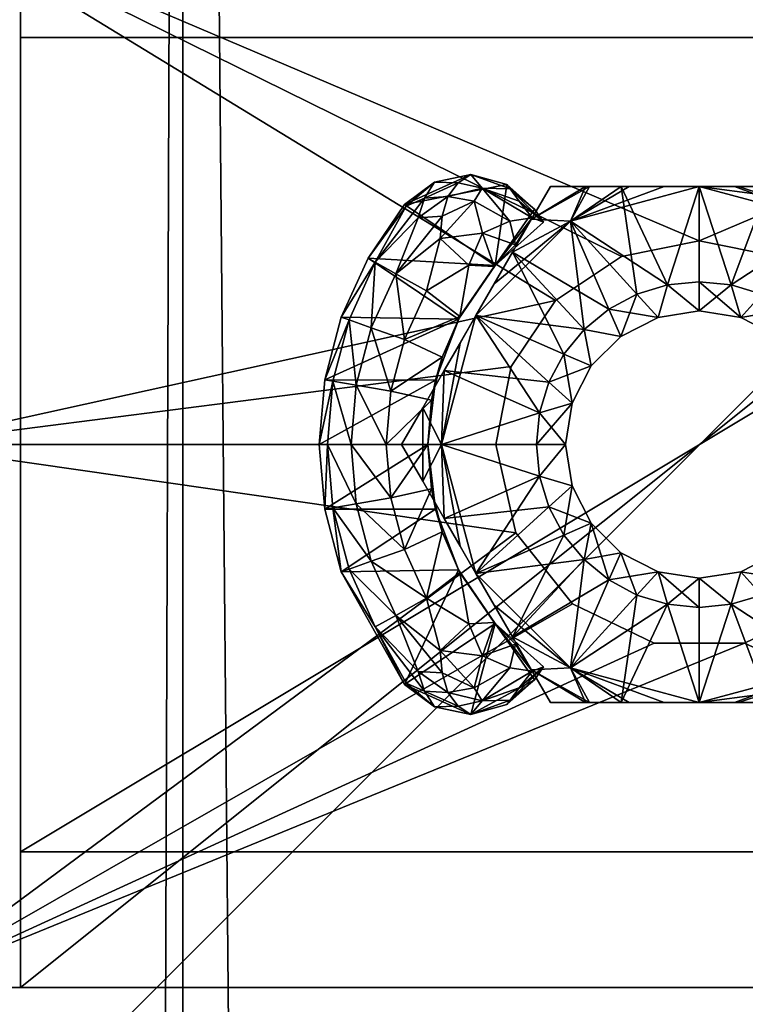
# Model space of a CAD drawing. Header units: inches. Extents: x -18 to 9, y -8 to 165.
# Tile 13 of 17: x -13.73 to -12.68, y 157.24 to 158.67. Entities that reach past the tile are written whole.
import ezdxf

# ---------------------------------------------------------------- set-up
doc = ezdxf.new("R2010")
doc.units = ezdxf.units.IN
doc.layers.get('0').update_dxf_attribs({"true_color": 0xc2ced6})

msp = doc.modelspace()

# ---------------------------------------------------------------- meshes
mesh = msp.add_polyface()
corners = [(-14.0627, -2.2076, 32.9011), (-14.0627, -2.2076, 35.9875), (-14.0627, 164.5602, 32.9011), (-14.0627, 164.5602, 35.9875), (-13.4982, -2.2076, 32.1137), (-13.4982, -2.2076, 36.7749), (-13.4982, 164.5602, 32.1137), (-13.4982, 164.5602, 36.7749), (-11.9898, -2.2076, 32.1137), (-11.9898, -2.2076, 36.7749), (-11.9898, 164.5602, 32.1137), (-11.9898, 164.5602, 36.7749), (-11.4252, -2.2076, 32.9011), (-11.4252, -2.2076, 35.9875), (-11.4252, 164.5602, 32.9011), (-11.4252, 164.5602, 35.9875)]
mesh.append_faces([[corners[k] for k in face] for face in [(5, 13, 9), (2, 10, 6)]], dxfattribs={"vtx0": -1})
mesh.append_faces([[corners[k] for k in face] for face in [(13, 1, 12), (12, 0, 8), (3, 14, 2), (7, 15, 3)]], dxfattribs={"vtx0": -1, "vtx1": -1})
mesh.append_faces([[corners[k] for k in face] for face in [(1, 0, 12), (5, 1, 13), (15, 14, 3), (14, 10, 2)]], dxfattribs={"vtx1": -1, "vtx2": -1})
mesh.append_faces([[corners[k] for k in face] for face in [(0, 4, 8), (7, 11, 15), (7, 3, 1), (1, 5, 7), (11, 7, 5), (5, 9, 11), (15, 11, 9), (9, 13, 15), (10, 14, 12), (12, 8, 10), (6, 10, 8), (8, 4, 6), (2, 6, 4), (4, 0, 2)]], dxfattribs={"vtx2": -1})
mesh = msp.add_polyface()
corners = [(-14.5207, 156.2833), (-14.5207, 156.2833, 0.2362), (-14.5207, 159.8266), (-14.5207, 159.8266, 0.2362), (-10.9774, 156.2833), (-10.9774, 156.2833, 0.2362), (-10.9774, 159.8266), (-10.9774, 159.8266, 0.2362)]
mesh.append_faces([[corners[k] for k in face] for face in [(5, 4, 6), (6, 7, 5), (7, 6, 2), (2, 3, 7), (3, 2, 0), (0, 1, 3), (1, 0, 4), (4, 5, 1), (6, 4, 0), (0, 2, 6), (1, 5, 7), (7, 3, 1)]], dxfattribs={"vtx2": -1})
mesh = msp.add_polyface()
corners = [(-17.8473, 157.4644, 39.4759), (-17.8473, 158.6455, 39.4759), (-17.8431, 157.4036, 39.4673), (-17.8431, 158.7064, 39.4673), (-17.8308, 157.3487, 39.4421), (-17.8308, 158.7612, 39.4421), (-17.8117, 157.3052, 39.403), (-17.8117, 158.8048, 39.403), (-17.7883, 157.4644, 39.5047), (-17.7883, 158.6455, 39.5047), (-17.7877, 157.2772, 39.3536), (-17.7877, 158.8327, 39.3536), (-17.7611, 157.2676, 39.299), (-17.7611, 158.8424, 39.299), (-17.7522, 157.3891, 39.5056), (-17.7293, 157.4644, 39.5334), (-17.7293, 158.6455, 39.5334), (-17.7056, 157.2826, 39.4098), (-17.7021, 157.2676, 39.3277), (-17.7021, 158.8424, 39.3277), (-17.6703, 157.4644, 39.5621), (-17.6703, 158.6455, 39.5621), (-17.6661, 157.4036, 39.5535), (-17.6661, 158.7064, 39.5535), (-17.6539, 157.3487, 39.5283), (-17.6539, 158.7612, 39.5283), (-17.6431, 157.2676, 39.3564), (-17.6431, 158.8424, 39.3564), (-17.6348, 157.3052, 39.4892), (-17.6348, 158.8048, 39.4892), (-17.6107, 157.2772, 39.4399), (-17.6107, 158.8327, 39.4399), (-17.5841, 157.2676, 39.3852), (-17.5841, 158.8424, 39.3852), (-14.1179, 157.2676, 31.8209), (-14.1179, 158.055, 31.8209), (-14.1179, 158.8424, 31.8209), (-14.0657, 157.2676, 31.7507), (-14.0657, 158.8424, 31.7507), (-13.9915, 157.2676, 31.7043), (-13.9915, 158.8424, 31.7043), (-13.9409, 157.2676, 31.9071), (-13.9409, 158.055, 31.9071), (-13.9409, 158.8424, 31.9071), (-13.9055, 157.2676, 31.6881), (-13.9055, 157.2676, 31.885), (-13.9055, 158.055, 31.6881), (-13.9055, 158.055, 31.885), (-13.9055, 158.8424, 31.6881), (-13.9055, 158.8424, 31.885), (-13.0443, 158.055, 31.6881), (-13.0443, 158.055, 31.885), (-13.0219, 158.168, 31.6881), (-13.0219, 158.168, 31.885), (-13.0151, 157.9269, 31.6881), (-13.0151, 157.9269, 31.885), (-12.9578, 158.2638, 31.6881), (-12.9578, 158.2638, 31.885), (-12.9332, 157.8241, 31.6881), (-12.9332, 157.8241, 31.885), (-12.8621, 158.3278, 31.6881), (-12.8621, 158.3278, 31.885), (-12.8148, 157.7671, 31.6881), (-12.8148, 157.7671, 31.885), (-12.7491, 158.3503, 31.6881), (-12.7491, 158.3503, 31.7865), (-12.7491, 158.3503, 31.885), (-12.6834, 157.7671, 31.6881), (-12.6834, 157.7671, 31.885), (-12.6361, 158.3278, 31.6881), (-12.6361, 158.3278, 31.885), (-12.565, 157.8241, 31.6881), (-12.565, 157.8241, 31.885), (-12.5403, 158.2638, 31.6881), (-12.5403, 158.2638, 31.885), (-12.483, 157.9269, 31.6881), (-12.483, 157.9269, 31.885), (-12.4763, 158.168, 31.6881), (-12.4763, 158.168, 31.885), (-12.4538, 158.055, 31.6881), (-12.4538, 158.055, 31.7865), (-12.4538, 158.055, 31.885), (-11.5926, 157.2676, 31.6881), (-11.5926, 157.2676, 31.885), (-11.5926, 158.055, 31.6881), (-11.5926, 158.055, 31.885), (-11.5926, 158.8424, 31.6881), (-11.5926, 158.8424, 31.885), (-11.5572, 157.2676, 31.9071), (-11.5572, 158.055, 31.9071), (-11.5572, 158.8424, 31.9071), (-11.5066, 157.2676, 31.7043), (-11.5066, 158.8424, 31.7043), (-11.4324, 157.2676, 31.7507), (-11.4324, 158.8424, 31.7507), (-11.3802, 157.2676, 31.8209), (-11.3802, 158.055, 31.8209), (-11.3802, 158.8424, 31.8209), (-7.914, 157.2676, 39.3852), (-7.914, 158.8424, 39.3852), (-7.8874, 158.8327, 39.4399), (-7.881, 157.2826, 39.4529), (-7.8633, 158.8048, 39.4892), (-7.855, 158.8424, 39.3564), (-7.853, 157.3252, 39.5103), (-7.8443, 158.7612, 39.5283), (-7.8344, 157.3891, 39.5487), (-7.832, 158.7064, 39.5535), (-7.8278, 157.4644, 39.5621), (-7.8278, 158.6455, 39.5621), (-7.8255, 157.2676, 39.3421), (-7.796, 158.8424, 39.3277), (-7.7925, 158.8274, 39.4098), (-7.7688, 158.6455, 39.5334), (-7.7459, 158.7209, 39.5056), (-7.7393, 157.4644, 39.519), (-7.737, 157.2676, 39.299), (-7.737, 158.8424, 39.299), (-7.7104, 158.8327, 39.3536), (-7.7098, 158.6455, 39.5047), (-7.704, 157.2826, 39.3667), (-7.6864, 158.8048, 39.403), (-7.6761, 157.3252, 39.4241), (-7.6673, 158.7612, 39.4421), (-7.6574, 157.3891, 39.4625), (-7.655, 158.7064, 39.4673), (-7.6508, 157.4644, 39.4759), (-7.6508, 158.6455, 39.4759)]
mesh.append_faces([[corners[k] for k in face] for face in [(90, 88, 89), (49, 45, 47)]])
mesh.append_faces([[corners[k] for k in face] for face in [(99, 102, 100), (116, 122, 120), (13, 7, 11), (32, 28, 30)]], dxfattribs={"vtx0": -1})
mesh.append_faces([[corners[k] for k in face] for face in [(90, 85, 88), (49, 42, 45), (70, 87, 66), (81, 85, 78), (61, 49, 57), (49, 66, 87), (53, 47, 51), (51, 47, 55), (97, 96, 94), (48, 46, 40), (60, 48, 64), (50, 46, 52), (67, 44, 62), (69, 86, 73), (86, 64, 48), (77, 84, 79), (79, 84, 75), (44, 67, 82), (105, 99, 107), (106, 98, 104), (89, 109, 90), (125, 119, 127), (123, 114, 125), (121, 114, 123), (118, 112, 121), (124, 116, 126), (126, 115, 124), (3, 13, 1), (1, 35, 0), (2, 12, 4), (4, 12, 6), (0, 12, 2), (5, 13, 3), (36, 35, 13), (12, 35, 34), (23, 16, 21), (11, 19, 13), (2, 8, 0), (4, 14, 2), (10, 17, 6), (36, 49, 38), (90, 92, 87), (86, 87, 92), (92, 90, 94), (37, 45, 34), (44, 45, 39), (91, 83, 82), (93, 88, 91), (83, 91, 88), (95, 88, 93), (88, 110, 98), (116, 88, 95)]], dxfattribs={"vtx0": -1, "vtx1": -1})
mesh.append_faces([[corners[k] for k in face] for face in [(74, 85, 87), (83, 85, 76), (93, 94, 96), (91, 84, 92), (39, 40, 46), (37, 35, 38), (56, 46, 48), (44, 46, 54), (86, 84, 73), (75, 84, 82), (114, 119, 125), (113, 114, 107), (114, 112, 102), (114, 113, 119), (111, 112, 118), (112, 103, 100), (103, 112, 111), (121, 112, 114), (97, 127, 96), (95, 96, 126), (106, 124, 115), (120, 101, 110), (13, 35, 1), (0, 35, 12), (9, 16, 23), (23, 3, 9), (27, 19, 31), (11, 31, 19), (43, 21, 42), (41, 42, 20), (14, 8, 2), (15, 14, 22), (14, 17, 28), (14, 15, 8), (17, 14, 4), (18, 17, 10), (17, 26, 30), (26, 17, 18), (27, 43, 19), (13, 19, 43), (90, 103, 111), (90, 111, 117), (115, 126, 119), (108, 115, 113), (119, 113, 115), (41, 18, 12), (41, 26, 18), (88, 116, 110), (21, 16, 15), (16, 9, 8), (8, 15, 16), (0, 8, 9), (75, 76, 80), (60, 65, 61), (70, 65, 69), (77, 80, 78)]], dxfattribs={"vtx0": -1, "vtx1": -1, "vtx2": -1})
mesh.append_faces([[corners[k] for k in face] for face in [(85, 90, 87), (42, 49, 43), (85, 74, 78), (87, 70, 74), (83, 72, 68), (83, 76, 72), (49, 61, 66), (47, 53, 57), (45, 59, 55), (45, 63, 59), (55, 47, 45), (96, 95, 93), (84, 91, 82), (46, 44, 39), (35, 37, 34), (46, 56, 52), (48, 60, 56), (44, 58, 62), (44, 54, 58), (86, 69, 64), (84, 77, 73), (82, 71, 75), (82, 67, 71), (99, 109, 107), (98, 106, 108), (99, 105, 102), (109, 99, 90), (108, 88, 98), (126, 116, 95), (117, 123, 125), (117, 125, 127), (96, 127, 126), (115, 108, 106), (110, 101, 98), (110, 116, 120), (13, 5, 7), (20, 32, 41), (33, 25, 23), (42, 21, 20), (32, 20, 22), (48, 49, 87), (87, 86, 48), (27, 33, 43), (36, 43, 49), (43, 36, 13), (103, 90, 99), (113, 109, 108), (26, 41, 32), (34, 45, 41), (41, 12, 34), (15, 20, 21), (9, 1, 0), (80, 76, 81), (57, 56, 60), (60, 61, 57), (65, 66, 61), (53, 52, 56), (56, 57, 53), (65, 60, 64), (65, 70, 66), (80, 81, 78), (80, 77, 79)]], dxfattribs={"vtx0": -1, "vtx2": -1})
mesh.append_faces([[corners[k] for k in face] for face in [(118, 121, 117), (10, 6, 12), (31, 29, 33)]], dxfattribs={"vtx1": -1})
mesh.append_faces([[corners[k] for k in face] for face in [(83, 88, 85), (41, 45, 42), (81, 76, 85), (45, 83, 68), (49, 47, 57), (68, 63, 45), (92, 94, 93), (93, 91, 92), (86, 92, 84), (38, 40, 39), (39, 37, 38), (36, 38, 35), (50, 54, 46), (108, 109, 89), (89, 88, 108), (107, 109, 113), (105, 107, 114), (102, 105, 114), (118, 117, 111), (100, 102, 112), (99, 100, 103), (97, 117, 127), (124, 122, 116), (121, 123, 117), (106, 104, 122), (122, 124, 106), (120, 122, 104), (104, 101, 120), (23, 25, 5), (5, 3, 23), (3, 1, 9), (7, 5, 25), (25, 29, 7), (29, 31, 11), (11, 7, 29), (31, 33, 27), (43, 33, 21), (23, 21, 33), (24, 28, 32), (22, 24, 32), (29, 25, 33), (22, 20, 15), (24, 22, 14), (28, 24, 14), (4, 6, 17), (10, 12, 18), (30, 28, 17), (32, 30, 26), (40, 38, 49), (48, 40, 49), (97, 94, 90), (117, 97, 90), (126, 127, 119), (37, 39, 45), (83, 45, 44), (44, 82, 83), (72, 76, 75), (75, 71, 72), (63, 68, 67), (67, 62, 63), (59, 63, 62), (62, 58, 59), (68, 72, 71), (71, 67, 68), (79, 75, 80), (58, 54, 55), (55, 59, 58), (51, 55, 54), (54, 50, 51), (53, 51, 50), (50, 52, 53), (69, 73, 74), (74, 70, 69), (64, 69, 65), (78, 74, 73), (73, 77, 78)]], dxfattribs={"vtx1": -1, "vtx2": -1})
mesh.append_faces([[corners[k] for k in face] for face in [(98, 101, 104)]], dxfattribs={"vtx2": -1})
mesh = msp.add_polyface()
corners = [(-13.7333, 157.2676, 31.885), (-13.7333, 157.2676, 32.0818), (-13.7333, 158.8424, 31.885), (-13.7333, 158.8424, 32.0818), (-11.7648, 157.2676, 31.885), (-11.7648, 157.2676, 32.0818), (-11.7648, 158.8424, 31.885), (-11.7648, 158.8424, 32.0818)]
mesh.append_faces([[corners[k] for k in face] for face in [(5, 4, 6), (6, 7, 5), (7, 6, 2), (2, 3, 7), (3, 2, 0), (0, 1, 3), (1, 0, 4), (4, 5, 1), (6, 4, 0), (0, 2, 6), (1, 5, 7), (7, 3, 1)]], dxfattribs={"vtx2": -1})
mesh = msp.add_polyface()
corners = [(-13.7333, 157.4644, 0.2362), (-13.7333, 157.4644, 31.6881), (-13.7333, 158.6455, 0.2362), (-13.7333, 158.6455, 31.6881), (-11.7648, 157.4644, 0.2362), (-11.7648, 157.4644, 31.6881), (-11.7648, 158.6455, 0.2362), (-11.7648, 158.6455, 31.6881)]
mesh.append_faces([[corners[k] for k in face] for face in [(5, 4, 6), (6, 7, 5), (7, 6, 2), (2, 3, 7), (3, 2, 0), (0, 1, 3), (1, 0, 4), (4, 5, 1), (6, 4, 0), (0, 2, 6), (1, 5, 7), (7, 3, 1)]], dxfattribs={"vtx2": -1})
mesh = msp.add_polyface()
corners = [(-13.3002, 158.055, 31.6881), (-13.2922, 157.9612, 31.6881), (-13.2922, 158.1487, 31.6881), (-13.2882, 158.055, 31.6279), (-13.2804, 157.9633, 31.6279), (-13.2804, 158.1467, 31.6279), (-13.2683, 157.8702, 31.6881), (-13.2683, 158.2397, 31.6881), (-13.257, 157.8742, 31.6279), (-13.257, 158.2357, 31.6279), (-13.2541, 158.055, 31.5768), (-13.2468, 157.9691, 31.5768), (-13.2468, 158.1409, 31.5768), (-13.2293, 158.3254, 31.6881), (-13.2249, 157.8857, 31.5768), (-13.2249, 158.2243, 31.5768), (-13.2189, 157.7904, 31.6279), (-13.2189, 158.3195, 31.6279), (-13.203, 158.055, 31.5426), (-13.1964, 157.9778, 31.5426), (-13.1964, 158.1322, 31.5426), (-13.1892, 157.8072, 31.5768), (-13.1892, 158.3028, 31.5768), (-13.1768, 157.9028, 31.5426), (-13.1768, 158.2072, 31.5426), (-13.1764, 157.7068, 31.6881), (-13.1764, 158.4031, 31.6881), (-13.1741, 157.709, 31.6567), (-13.1741, 158.4009, 31.6567), (-13.1567, 157.7259, 31.5995), (-13.1567, 158.384, 31.5995), (-13.1476, 157.6975, 31.6252), (-13.1476, 158.4125, 31.6252), (-13.1446, 157.8323, 31.5426), (-13.1446, 158.2777, 31.5426), (-13.1428, 158.055, 31.5306), (-13.1428, 158.055, 31.6881), (-13.1375, 157.9908, 31.5306), (-13.1375, 158.1192, 31.5306), (-13.1329, 157.6745, 31.6721), (-13.1329, 158.4355, 31.6721), (-13.1315, 157.9614, 31.6881), (-13.1315, 158.1485, 31.6881), (-13.1248, 157.7563, 31.5564), (-13.1248, 158.3536, 31.5564), (-13.1218, 157.9283, 31.5306), (-13.1218, 158.1817, 31.5306), (-13.1218, 157.7238, 31.5739), (-13.1218, 158.3862, 31.5739), (-13.1136, 157.6955, 31.5993), (-13.1136, 158.4145, 31.5993), (-13.099, 157.6754, 31.6295), (-13.099, 158.4346, 31.6295), (-13.0983, 157.8732, 31.6881), (-13.0983, 158.2368, 31.6881), (-13.0962, 157.8692, 31.5306), (-13.0962, 158.2408, 31.5306), (-13.0835, 157.7949, 31.5335), (-13.0835, 158.3151, 31.5335), (-13.0805, 157.6634, 31.6881), (-13.0805, 158.4466, 31.6881), (-13.0757, 157.702, 31.583), (-13.0757, 158.408, 31.583), (-13.064, 157.6833, 31.6124), (-13.064, 158.4266, 31.6124), (-13.0637, 157.7484, 31.5468), (-13.0637, 158.3615, 31.5468), (-13.0464, 157.797, 31.5329), (-13.0464, 158.313, 31.5329), (-13.0451, 157.7954, 31.6881), (-13.0451, 158.3146, 31.6881), (-13.0284, 157.6777, 31.6881), (-13.0284, 158.4323, 31.6881), (-13.0237, 157.7312, 31.5696), (-13.0237, 158.3788, 31.5696), (-13.0234, 157.6842, 31.6518), (-13.0234, 158.4257, 31.6518), (-13.0157, 157.7653, 31.5514), (-13.0157, 158.3446, 31.5514), (-13.0101, 157.702, 31.6231), (-13.0101, 158.408, 31.6231), (-12.9917, 157.7263, 31.6067), (-12.9917, 158.3836, 31.6067), (-12.988, 157.7137, 31.6881), (-12.988, 158.3963, 31.6881), (-12.9749, 157.7325, 31.6528), (-12.9749, 158.3775, 31.6528)]
mesh.append_faces([[corners[k] for k in face] for face in [(69, 77, 67), (70, 68, 78), (84, 86, 76), (78, 74, 82), (83, 75, 85), (28, 13, 26)]])
mesh.append_faces([[corners[k] for k in face] for face in [(64, 50, 52), (76, 80, 64), (50, 30, 32), (40, 26, 60), (72, 76, 60), (76, 72, 84), (80, 76, 86), (82, 80, 86), (72, 70, 84), (83, 59, 71), (39, 25, 27)]], dxfattribs={"vtx0": -1})
mesh.append_faces([[corners[k] for k in face] for face in [(37, 41, 45), (46, 42, 38), (62, 50, 64), (78, 66, 74), (58, 66, 68), (0, 42, 2), (70, 13, 54), (69, 59, 83), (1, 36, 0), (49, 51, 31), (61, 73, 63), (77, 73, 65), (39, 31, 51), (47, 49, 29), (43, 61, 47), (28, 17, 13), (30, 17, 32), (35, 18, 38), (44, 22, 48)]], dxfattribs={"vtx0": -1, "vtx1": -1})
mesh.append_faces([[corners[k] for k in face] for face in [(70, 72, 26), (15, 9, 17), (17, 22, 15), (12, 5, 9), (9, 15, 12), (10, 3, 5), (5, 12, 10), (11, 4, 3), (3, 10, 11), (14, 8, 4), (4, 11, 14), (21, 16, 8), (8, 14, 21), (24, 15, 22), (22, 34, 24), (20, 12, 15), (15, 24, 20), (18, 10, 12), (12, 20, 18), (19, 11, 10), (10, 18, 19), (23, 14, 11), (11, 19, 23), (33, 21, 14), (14, 23, 33), (17, 9, 7), (9, 5, 2), (22, 17, 30), (5, 3, 0), (4, 8, 6), (3, 4, 1), (16, 21, 29), (6, 8, 16), (22, 44, 34), (46, 20, 24), (38, 18, 20), (24, 34, 56), (33, 23, 45), (33, 43, 21), (23, 19, 37), (19, 18, 35)]], dxfattribs={"vtx0": -1, "vtx1": -1, "vtx2": -1})
mesh.append_faces([[corners[k] for k in face] for face in [(55, 53, 69), (53, 55, 45), (45, 41, 53), (69, 85, 81), (35, 36, 41), (41, 37, 35), (36, 35, 38), (38, 42, 36), (54, 56, 68), (42, 46, 56), (56, 54, 42), (62, 48, 50), (60, 64, 52), (74, 66, 62), (66, 58, 44), (44, 62, 66), (54, 13, 7), (70, 26, 13), (69, 25, 59), (1, 41, 36), (25, 69, 53), (59, 51, 63), (73, 61, 65), (81, 79, 63), (63, 73, 81), (65, 43, 57), (43, 65, 61), (22, 30, 48), (56, 34, 58), (21, 43, 47)]], dxfattribs={"vtx0": -1, "vtx2": -1})
mesh.append_faces([[corners[k] for k in face] for face in [(77, 69, 81), (84, 70, 86), (78, 82, 70), (50, 32, 52), (40, 60, 52), (76, 64, 60), (28, 40, 32), (48, 30, 50), (60, 26, 72), (39, 51, 59), (61, 63, 49), (75, 59, 63), (27, 31, 39), (77, 65, 67), (27, 25, 16), (27, 16, 31), (58, 34, 44), (68, 56, 58), (57, 43, 33)]], dxfattribs={"vtx1": -1})
mesh.append_faces([[corners[k] for k in face] for face in [(82, 86, 70), (62, 64, 74), (82, 74, 64), (64, 80, 82), (40, 52, 32), (78, 68, 66), (44, 48, 62), (42, 54, 2), (7, 2, 54), (1, 6, 41), (6, 25, 53), (36, 42, 0), (53, 41, 6), (61, 49, 47), (63, 51, 49), (57, 67, 65), (7, 13, 17), (2, 7, 9), (28, 32, 17), (0, 2, 5), (6, 1, 4), (25, 6, 16), (1, 0, 3), (29, 31, 16), (47, 29, 21), (56, 46, 24), (46, 38, 20), (45, 55, 33), (37, 45, 23), (57, 33, 55), (35, 37, 19)]], dxfattribs={"vtx1": -1, "vtx2": -1})
mesh.append_faces([[corners[k] for k in face] for face in [(69, 83, 85), (69, 67, 55), (68, 70, 54), (40, 28, 26), (75, 63, 79), (49, 31, 29), (39, 59, 25), (71, 59, 75), (75, 83, 71), (79, 85, 75), (77, 81, 73), (81, 85, 79), (55, 67, 57)]], dxfattribs={"vtx2": -1})
mesh = msp.add_polyface()
corners = [(-12.914, 158.429, 31.3145), (-12.965, 158.429, 31.3278), (-12.965, 158.429, 31.6547), (-13.1189, 158.1624, 31.6817), (-13.1189, 158.1624, 31.3008), (-13.1502, 158.1083, 31.6704), (-13.096, 158.2021, 31.6865), (-13.073, 158.242, 31.6881), (-13.096, 158.2021, 31.2961), (-13.1809, 158.055, 31.3278), (-13.1809, 158.055, 31.6547), (-13.1502, 158.1083, 31.3121), (-13.073, 158.242, 31.2944), (-13.02, 158.3338, 31.6796), (-13.0464, 158.288, 31.2966), (-13.0464, 158.288, 31.6859), (-12.9923, 158.3817, 31.6689), (-12.9923, 158.3817, 31.3136), (-13.02, 158.3338, 31.3029), (-12.936, 158.3789, 31.2944), (-13.1231, 158.055, 31.2944), (-12.936, 158.3789, 31.6881), (-12.9082, 158.429, 31.6694), (-13.1231, 158.055, 31.6881), (-13.1502, 158.0017, 31.6704), (-12.9161, 158.222, 31.2944), (-12.9455, 158.1862, 31.2944), (-12.9673, 158.1454, 31.2944), (-12.9807, 158.1011, 31.2944), (-12.9853, 158.055, 31.2944), (-12.9335, 158.1149, 31.3677), (-12.943, 158.055, 31.3677), (-12.9455, 158.1862, 31.6881), (-12.9161, 158.222, 31.6881), (-12.9673, 158.1454, 31.6881), (-12.9807, 158.1011, 31.6881), (-12.9853, 158.055, 31.6881), (-12.8803, 158.2514, 31.6881), (-12.943, 158.055, 31.6149), (-12.9335, 158.1149, 31.6149)]
mesh.append_faces([[corners[k] for k in face] for face in [(8, 12, 4), (13, 15, 7)]])
mesh.append_faces([[corners[k] for k in face] for face in [(0, 17, 1), (21, 16, 13)]], dxfattribs={"vtx0": -1})
mesh.append_faces([[corners[k] for k in face] for face in [(3, 4, 5), (11, 5, 4), (4, 6, 8), (8, 7, 12), (13, 14, 15), (16, 17, 13), (18, 13, 17), (17, 16, 1), (18, 19, 14), (3, 23, 6), (26, 12, 25), (28, 4, 27), (29, 20, 28), (4, 28, 20), (33, 13, 32), (23, 35, 7), (34, 7, 35)]], dxfattribs={"vtx0": -1, "vtx1": -1})
mesh.append_faces([[corners[k] for k in face] for face in [(17, 0, 19), (16, 21, 22)]], dxfattribs={"vtx0": -1, "vtx1": -1, "vtx2": -1})
mesh.append_faces([[corners[k] for k in face] for face in [(4, 3, 6), (5, 11, 9), (13, 18, 14), (19, 18, 17), (23, 3, 5), (25, 12, 19), (30, 28, 27), (32, 13, 7), (38, 35, 36)]], dxfattribs={"vtx0": -1, "vtx2": -1})
mesh.append_faces([[corners[k] for k in face] for face in [(2, 1, 16), (4, 20, 11), (2, 16, 22), (7, 6, 23), (10, 24, 5)]], dxfattribs={"vtx1": -1})
mesh.append_faces([[corners[k] for k in face] for face in [(6, 7, 8), (14, 12, 15), (7, 15, 12), (4, 12, 27), (26, 27, 12), (30, 31, 29), (29, 28, 30), (34, 32, 7), (36, 35, 23), (21, 13, 37), (32, 34, 39), (34, 35, 39), (38, 39, 35)]], dxfattribs={"vtx1": -1, "vtx2": -1})
mesh.append_faces([[corners[k] for k in face] for face in [(0, 1, 2), (9, 10, 5), (19, 12, 14)]], dxfattribs={"vtx2": -1})
mesh = msp.add_polyface()
corners = [(-12.8506, 158.429, 31.6803), (-12.8624, 158.429, 31.3041), (-12.9082, 158.429, 31.6694), (-12.8059, 158.429, 31.2969), (-12.8, 158.429, 31.6861), (-12.7491, 158.429, 31.2944), (-12.965, 158.429, 31.6547), (-12.914, 158.429, 31.3145), (-12.7491, 158.429, 31.6881), (-12.936, 158.3789, 31.2944), (-12.936, 158.3789, 31.6881), (-12.8803, 158.2514, 31.2944), (-12.9161, 158.222, 31.2944), (-12.7951, 158.2867, 31.2944), (-12.703, 158.2867, 31.2944), (-12.7491, 158.2912, 31.2944), (-12.8395, 158.2732, 31.2944), (-12.863, 158.2119, 31.3677), (-12.906, 158.169, 31.3677), (-12.9335, 158.1149, 31.3677), (-12.9673, 158.1454, 31.2944), (-12.9455, 158.1862, 31.2944), (-12.7491, 158.2489, 31.3677), (-12.809, 158.2394, 31.3677), (-12.943, 158.055, 31.6149), (-12.943, 158.055, 31.3677), (-12.9335, 158.1149, 31.6149), (-12.906, 158.169, 31.6149), (-12.863, 158.2119, 31.6149), (-12.7491, 158.2489, 31.4913), (-12.7491, 158.2489, 31.6149), (-12.809, 158.2394, 31.6149), (-12.7491, 158.2912, 31.6881), (-12.7951, 158.2867, 31.6881), (-12.8395, 158.2732, 31.6881), (-12.8803, 158.2514, 31.6881), (-13.02, 158.3338, 31.6796), (-12.9161, 158.222, 31.6881), (-12.9455, 158.1862, 31.6881)]
mesh.append_faces([[corners[k] for k in face] for face in [(3, 5, 1)]])
mesh.append_faces([[corners[k] for k in face] for face in [(9, 7, 1)]], dxfattribs={"vtx0": -1})
mesh.append_faces([[corners[k] for k in face] for face in [(0, 1, 2), (3, 4, 5), (7, 2, 1), (1, 0, 3), (0, 10, 4), (5, 13, 1), (1, 16, 9), (32, 8, 33), (10, 33, 8), (35, 36, 37), (30, 33, 31)]], dxfattribs={"vtx0": -1, "vtx1": -1})
mesh.append_faces([[corners[k] for k in face] for face in [(29, 31, 23)]], dxfattribs={"vtx0": -1, "vtx1": -1, "vtx2": -1})
mesh.append_faces([[corners[k] for k in face] for face in [(3, 0, 4), (5, 4, 8), (10, 0, 2), (1, 13, 16), (18, 21, 12), (23, 16, 13), (24, 25, 19), (19, 26, 24), (27, 18, 17), (17, 28, 27), (29, 30, 31), (28, 17, 23), (23, 31, 28), (26, 19, 18), (18, 27, 26), (29, 23, 22), (10, 35, 34), (28, 35, 37), (30, 32, 33)]], dxfattribs={"vtx0": -1, "vtx2": -1})
mesh.append_faces([[corners[k] for k in face] for face in [(8, 4, 10)]], dxfattribs={"vtx1": -1})
mesh.append_faces([[corners[k] for k in face] for face in [(6, 2, 7), (11, 12, 9), (14, 15, 5), (15, 13, 5), (16, 11, 9), (17, 18, 12), (12, 11, 17), (18, 19, 20), (20, 21, 18), (22, 23, 13), (13, 15, 22), (23, 17, 11), (11, 16, 23), (34, 33, 10), (26, 27, 38), (34, 35, 28), (28, 31, 34), (33, 34, 31), (37, 38, 27), (27, 28, 37)]], dxfattribs={"vtx1": -1, "vtx2": -1})
mesh = msp.add_polyface()
corners = [(-12.6541, 158.4167, 31.6881), (-12.6475, 158.429, 31.3022), (-12.6922, 158.429, 31.6856), (-12.5841, 158.429, 31.668), (-12.5899, 158.429, 31.3132), (-12.7491, 158.429, 31.2944), (-12.7491, 158.429, 31.6881), (-12.6982, 158.429, 31.2964), (-12.5331, 158.429, 31.3278), (-12.562, 158.3789, 31.2944), (-12.5621, 158.3789, 31.6881), (-12.6587, 158.2732, 31.2944), (-12.703, 158.2867, 31.2944), (-12.6178, 158.2513, 31.2944), (-12.4832, 158.3181, 31.2944), (-12.582, 158.222, 31.2944), (-12.6891, 158.2394, 31.3677), (-12.7491, 158.2489, 31.3677), (-12.7491, 158.2912, 31.2944), (-12.5922, 158.169, 31.3677), (-12.6351, 158.2119, 31.3677), (-12.5526, 158.1862, 31.2944), (-12.5646, 158.1149, 31.3677), (-12.7491, 158.2489, 31.4913), (-12.6891, 158.2394, 31.6149), (-12.7491, 158.2489, 31.6149), (-12.6351, 158.2119, 31.6149), (-12.5922, 158.169, 31.6149), (-12.5646, 158.1149, 31.6149), (-12.5551, 158.055, 31.4913), (-12.5551, 158.055, 31.6149), (-12.5551, 158.055, 31.3677), (-12.703, 158.2867, 31.6881), (-12.6587, 158.2732, 31.6881), (-12.6178, 158.2513, 31.6881), (-12.582, 158.222, 31.6881), (-12.7491, 158.2912, 31.6881), (-12.5526, 158.1862, 31.6881), (-12.5308, 158.1454, 31.6881)]
mesh.append_faces([[corners[k] for k in face] for face in [(0, 2, 6)]])
mesh.append_faces([[corners[k] for k in face] for face in [(10, 3, 0)]], dxfattribs={"vtx0": -1})
mesh.append_faces([[corners[k] for k in face] for face in [(0, 1, 2), (3, 4, 0), (5, 6, 7), (1, 0, 4), (4, 3, 8), (2, 7, 6), (1, 9, 7), (13, 14, 15), (16, 23, 17), (33, 0, 32), (0, 33, 10), (32, 6, 36)]], dxfattribs={"vtx0": -1, "vtx1": -1})
mesh.append_faces([[corners[k] for k in face] for face in [(24, 23, 16), (22, 29, 28)]], dxfattribs={"vtx0": -1, "vtx1": -1, "vtx2": -1})
mesh.append_faces([[corners[k] for k in face] for face in [(2, 1, 7), (9, 1, 4), (20, 13, 15), (16, 12, 11), (23, 24, 25), (24, 16, 20), (20, 26, 24), (19, 27, 26), (26, 20, 19), (27, 19, 22), (22, 28, 27), (29, 30, 28), (32, 0, 6), (24, 33, 32), (26, 35, 34), (27, 37, 35), (35, 26, 27)]], dxfattribs={"vtx0": -1, "vtx2": -1})
mesh.append_faces([[corners[k] for k in face] for face in [(11, 12, 9), (5, 9, 12), (13, 11, 9), (16, 17, 18), (18, 12, 16), (19, 20, 15), (15, 21, 19), (22, 19, 21), (20, 16, 11), (11, 13, 20), (22, 31, 29), (33, 34, 10), (34, 35, 10), (32, 36, 25), (38, 37, 27), (27, 28, 38), (25, 24, 32), (24, 26, 34), (34, 33, 24)]], dxfattribs={"vtx1": -1, "vtx2": -1})
mesh.append_faces([[corners[k] for k in face] for face in [(9, 5, 7)]], dxfattribs={"vtx2": -1})
mesh = msp.add_polyface()
corners = [(-12.965, 157.681, 31.6547), (-12.965, 157.681, 31.3278), (-12.914, 157.681, 31.668), (-12.9923, 157.7282, 31.6689), (-12.9923, 157.7282, 31.3136), (-13.02, 157.7762, 31.6796), (-13.0464, 157.822, 31.6859), (-13.02, 157.7762, 31.3029), (-13.0464, 157.822, 31.2966), (-13.073, 157.868, 31.6881), (-13.073, 157.868, 31.2944), (-13.096, 157.9078, 31.2961), (-13.096, 157.9078, 31.6865), (-13.1189, 157.9475, 31.6817), (-13.1502, 158.0017, 31.6704), (-13.1502, 158.0017, 31.3121), (-13.1189, 157.9475, 31.3008), (-13.1809, 158.055, 31.3278), (-13.1809, 158.055, 31.6547), (-12.9082, 157.681, 31.3132), (-12.936, 157.7311, 31.2944), (-13.1231, 158.055, 31.2944), (-13.1502, 158.1083, 31.3121), (-12.936, 157.7311, 31.6881), (-13.1231, 158.055, 31.6881), (-13.1502, 158.1083, 31.6704), (-12.9807, 158.0089, 31.2944), (-12.9853, 158.055, 31.2944), (-12.9455, 157.9237, 31.2944), (-12.9673, 157.9646, 31.2944), (-12.9161, 157.888, 31.2944), (-12.9335, 157.995, 31.3677), (-12.943, 158.055, 31.3677), (-12.9673, 157.9646, 31.6881), (-12.9807, 158.0089, 31.6881), (-12.9455, 157.9237, 31.6881), (-12.9161, 157.888, 31.6881), (-12.9853, 158.055, 31.6881), (-12.9335, 157.995, 31.6149), (-12.943, 158.055, 31.6149)]
mesh.append_faces([[corners[k] for k in face] for face in [(8, 10, 7), (13, 12, 9)]])
mesh.append_faces([[corners[k] for k in face] for face in [(3, 1, 0), (4, 19, 1), (11, 21, 10), (22, 15, 17)]], dxfattribs={"vtx0": -1})
mesh.append_faces([[corners[k] for k in face] for face in [(7, 6, 8), (9, 8, 6), (13, 11, 12), (14, 15, 13), (15, 14, 17), (5, 23, 6), (26, 21, 27), (21, 26, 10), (37, 24, 34)]], dxfattribs={"vtx0": -1, "vtx1": -1})
mesh.append_faces([[corners[k] for k in face] for face in [(15, 22, 21), (2, 23, 3), (14, 24, 25)]], dxfattribs={"vtx0": -1, "vtx1": -1, "vtx2": -1})
mesh.append_faces([[corners[k] for k in face] for face in [(4, 3, 5), (5, 7, 4), (9, 10, 8), (13, 15, 16), (21, 11, 16), (21, 16, 15), (23, 5, 3), (28, 7, 10), (31, 29, 26), (13, 33, 34), (38, 34, 33)]], dxfattribs={"vtx0": -1, "vtx2": -1})
mesh.append_faces([[corners[k] for k in face] for face in [(0, 1, 2), (18, 17, 14), (7, 20, 4), (9, 6, 23), (0, 2, 3), (13, 24, 14)]], dxfattribs={"vtx1": -1})
mesh.append_faces([[corners[k] for k in face] for face in [(5, 6, 7), (4, 1, 3), (11, 10, 12), (16, 11, 13), (9, 12, 10), (26, 29, 10), (28, 30, 7), (29, 28, 10), (28, 29, 31), (32, 31, 26), (26, 27, 32), (24, 13, 34), (13, 9, 33), (35, 33, 9), (36, 35, 9), (9, 23, 36), (37, 34, 39), (38, 39, 34)]], dxfattribs={"vtx1": -1, "vtx2": -1})
mesh = msp.add_polyface()
corners = [(-12.8624, 157.681, 31.6784), (-12.8506, 157.681, 31.3022), (-12.8059, 157.681, 31.6856), (-12.914, 157.681, 31.668), (-12.9082, 157.681, 31.3132), (-12.7491, 157.681, 31.2944), (-12.7491, 157.681, 31.6881), (-12.8, 157.681, 31.2964), (-12.965, 157.681, 31.3278), (-12.936, 157.7311, 31.2944), (-12.9923, 157.7282, 31.3136), (-12.936, 157.7311, 31.6881), (-12.9161, 157.888, 31.2944), (-12.8803, 157.8586, 31.2944), (-13.02, 157.7762, 31.3029), (-12.8395, 157.8367, 31.2944), (-12.7951, 157.8233, 31.2944), (-12.7491, 157.8188, 31.2944), (-12.809, 157.8705, 31.3677), (-12.7491, 157.861, 31.3677), (-12.863, 157.8981, 31.3677), (-12.906, 157.941, 31.3677), (-12.9335, 157.995, 31.3677), (-12.9455, 157.9237, 31.2944), (-12.809, 157.8705, 31.6149), (-12.863, 157.8981, 31.6149), (-12.7491, 157.861, 31.6149), (-12.906, 157.941, 31.6149), (-12.9335, 157.995, 31.6149), (-12.943, 158.055, 31.6149), (-12.943, 158.055, 31.3677), (-12.8395, 157.8367, 31.6881), (-12.8803, 157.8586, 31.6881), (-12.9161, 157.888, 31.6881), (-12.7951, 157.8233, 31.6881), (-12.7491, 157.8188, 31.6881), (-12.9673, 157.9646, 31.6881), (-12.9455, 157.9237, 31.6881)]
mesh.append_faces([[corners[k] for k in face] for face in [(0, 2, 6)]])
mesh.append_faces([[corners[k] for k in face] for face in [(7, 9, 5), (11, 3, 0)]], dxfattribs={"vtx0": -1})
mesh.append_faces([[corners[k] for k in face] for face in [(0, 1, 2), (3, 4, 0), (5, 6, 7), (1, 0, 4), (4, 3, 8), (2, 7, 6), (15, 9, 13), (0, 31, 11), (6, 34, 0)]], dxfattribs={"vtx0": -1, "vtx1": -1})
mesh.append_faces([[corners[k] for k in face] for face in [(4, 10, 9)]], dxfattribs={"vtx0": -1, "vtx1": -1, "vtx2": -1})
mesh.append_faces([[corners[k] for k in face] for face in [(2, 1, 7), (9, 7, 1), (9, 1, 4), (13, 9, 14), (9, 15, 16), (18, 16, 15), (21, 12, 23), (24, 18, 20), (20, 25, 24), (26, 19, 18), (18, 24, 26), (25, 20, 21), (21, 27, 25), (11, 31, 32), (11, 32, 33), (0, 34, 31), (24, 31, 34), (25, 33, 32)]], dxfattribs={"vtx0": -1, "vtx2": -1})
mesh.append_faces([[corners[k] for k in face] for face in [(12, 13, 14), (5, 9, 16), (16, 17, 5), (18, 19, 17), (17, 16, 18), (20, 18, 15), (15, 13, 20), (21, 20, 13), (13, 12, 21), (22, 21, 23), (28, 27, 21), (21, 22, 28), (29, 28, 22), (22, 30, 29), (35, 34, 6), (32, 31, 24), (24, 25, 32), (34, 35, 26), (36, 37, 27), (27, 28, 36), (37, 33, 27), (26, 24, 34), (25, 27, 33)]], dxfattribs={"vtx1": -1, "vtx2": -1})
mesh = msp.add_polyface()
corners = [(-12.6475, 157.681, 31.6803), (-12.6541, 157.6932, 31.2944), (-12.5899, 157.681, 31.6694), (-12.6922, 157.681, 31.2969), (-12.6982, 157.681, 31.6861), (-12.7491, 157.681, 31.2944), (-12.5331, 157.681, 31.6547), (-12.5841, 157.681, 31.3145), (-12.7491, 157.681, 31.6881), (-12.5621, 157.7311, 31.2944), (-12.562, 157.7311, 31.6881), (-12.6587, 157.8367, 31.2944), (-12.703, 157.8233, 31.2944), (-12.7491, 157.8188, 31.2944), (-12.6178, 157.8586, 31.2944), (-12.582, 157.888, 31.2944), (-12.5922, 157.941, 31.3677), (-12.5646, 157.995, 31.3677), (-12.5308, 157.9646, 31.2944), (-12.5526, 157.9237, 31.2944), (-12.6891, 157.8705, 31.3677), (-12.6351, 157.8981, 31.3677), (-12.7491, 157.861, 31.3677), (-12.5551, 158.055, 31.4913), (-12.5646, 157.995, 31.6149), (-12.5551, 158.055, 31.6149), (-12.6351, 157.8981, 31.6149), (-12.5922, 157.941, 31.6149), (-12.7491, 157.861, 31.6149), (-12.6891, 157.8705, 31.6149), (-12.5551, 158.055, 31.3677), (-12.6178, 157.8586, 31.6881), (-12.6587, 157.8367, 31.6881), (-12.703, 157.8233, 31.6881), (-12.7491, 157.8188, 31.6881), (-12.4832, 157.7919, 31.6881), (-12.582, 157.888, 31.6881), (-12.5526, 157.9237, 31.6881)]
mesh.append_faces([[corners[k] for k in face] for face in [(3, 5, 1)]])
mesh.append_faces([[corners[k] for k in face] for face in [(9, 7, 1)]], dxfattribs={"vtx0": -1})
mesh.append_faces([[corners[k] for k in face] for face in [(0, 1, 2), (3, 4, 5), (7, 2, 1), (1, 0, 3), (0, 10, 4), (17, 23, 30), (10, 33, 8)]], dxfattribs={"vtx0": -1, "vtx1": -1})
mesh.append_faces([[corners[k] for k in face] for face in [(24, 23, 17)]], dxfattribs={"vtx0": -1, "vtx1": -1, "vtx2": -1})
mesh.append_faces([[corners[k] for k in face] for face in [(3, 0, 4), (5, 4, 8), (10, 0, 2), (1, 12, 11), (5, 13, 12), (9, 11, 14), (21, 15, 14), (20, 11, 12), (23, 24, 25), (24, 17, 16), (16, 27, 24), (10, 31, 32), (35, 36, 31), (27, 36, 37), (26, 31, 36), (29, 33, 32), (28, 34, 33)]], dxfattribs={"vtx0": -1, "vtx2": -1})
mesh.append_faces([[corners[k] for k in face] for face in [(8, 4, 10)]], dxfattribs={"vtx1": -1})
mesh.append_faces([[corners[k] for k in face] for face in [(6, 2, 7), (9, 1, 11), (1, 5, 12), (14, 15, 9), (16, 17, 18), (18, 19, 16), (20, 21, 14), (14, 11, 20), (22, 20, 12), (12, 13, 22), (21, 16, 19), (19, 15, 21), (26, 27, 16), (16, 21, 26), (28, 29, 20), (20, 22, 28), (29, 26, 21), (21, 20, 29), (33, 34, 8), (32, 33, 10), (24, 27, 37), (32, 31, 26), (26, 29, 32), (27, 26, 36), (29, 28, 33)]], dxfattribs={"vtx1": -1, "vtx2": -1})

doc.saveas('drawing.dxf')
